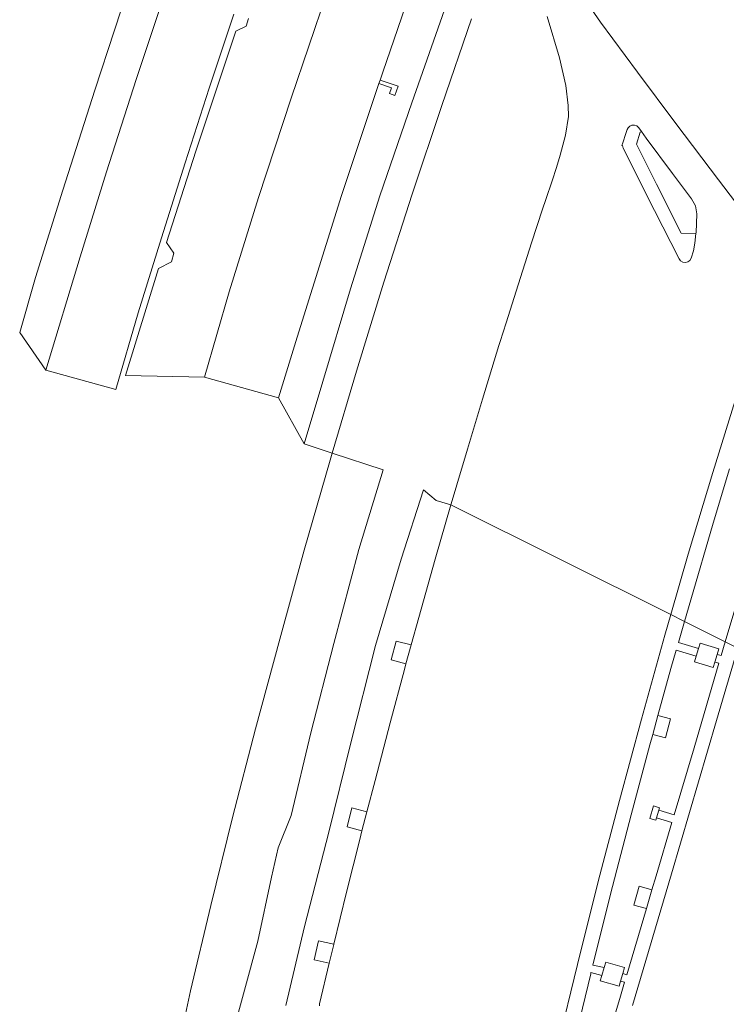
# Model space of a CAD drawing. Header units: metres. Extents: x 80938 to 82288, y 446951 to 448452.
# Tile 4 of 96: x 81116 to 81223, y 447370 to 447520. Entities that reach past the tile are written whole.
import ezdxf

# ---------------------------------------------------------------- set-up
doc = ezdxf.new("R2010")
doc.units = ezdxf.units.M
doc.header["$MEASUREMENT"] = 0
for name, color, linetype, lineweight in [('B-WE-GR-GROENVOORZIENING-GV', 253, 'Continuous', 18), ('B-WE-VH-VERHARDING_GESLOTEN-GV', 253, 'Continuous', 18), ('B-WE-VH-VERHARDING_OPEN-GV', 253, 'Continuous', 18)]:
    doc.layers.add(name, color=color, linetype=linetype, lineweight=lineweight)

msp = doc.modelspace()

# ---------------------------------------------------------------- linework, layer by layer
at = {"layer": 'B-WE-GR-GROENVOORZIENING-GV', "linetype": 'Continuous', "lineweight": 0}
for points in [[(81177.674, 447531.86), (81170.812, 447511.895), (81170.411, 447510.692), (81173.145, 447509.753), (81172.674, 447508.38), (81171.843, 447508.665), (81172.138, 447509.524), (81170.239, 447510.177), (81164.554, 447493.139), (81157.818, 447471.65), (81154.967, 447462.416), (81158.879, 447455.433), (81161.703, 447464.881), (81165.942, 447478.979), (81170.368, 447493.086), (81175.217, 447507.265), (81180.209, 447521.361)], [(81133.032, 447527.467), (81127.076, 447509.154), (81122.199, 447493.997), (81118.085, 447480.678), (81115.662, 447472.361), (81119.638, 447466.613), (81124.838, 447483.865), (81128.836, 447496.738), (81133.377, 447510.778), (81137.29, 447522.624)], [(81199.255, 447526.262), (81203.906, 447519.484), (81209.53, 447511.895), (81215.341, 447504.122), (81221.821, 447495.555), (81226.988, 447488.737)], [(81150.426, 447520.039), (81150.08, 447518.912), (81148.475, 447518.15), (81142.409, 447499.905), (81137.957, 447486.004), (81139.074, 447484.388), (81138.712, 447483.092), (81136.734, 447482.054), (81131.714, 447465.794), (81143.738, 447465.534), (81147.509, 447478.504), (81151.951, 447492.841), (81156.892, 447507.932), (81162.267, 447523.79)], [(81147.774, 447364.961), (81151.82, 447379.865), (81153.902, 447389.587), (81154.949, 447394.059), (81156.898, 447398.963), (81159.916, 447411.511), (81163.363, 447425.066), (81167.16, 447439.37), (81170.857, 447451.498), (81163.145, 447454.032), (81162.823, 447452.954), (81158.885, 447439.275), (81155.158, 447425.749), (81151.506, 447412.13), (81148.006, 447398.652), (81144.704, 447385.276), (81141.635, 447372.337), (81140.372, 447366.654)], [(81223.47, 447451.617), (81220.991, 447443.352), (81217.606, 447431.748), (81216.654, 447428.446), (81222.844, 447425.335), (81224.594, 447431.272)], [(81161.22, 447370.042), (81161.223, 447370.34), (81162.685, 447376.497), (81160.401, 447377.029), (81161.064, 447379.889), (81163.37, 447379.382), (81165.295, 447387.323), (81167.325, 447395.321), (81167.66, 447396.619), (81165.411, 447397.228), (81166.105, 447400.1), (81168.407, 447399.508), (81169.644, 447404.297), (81171.924, 447413.02), (81174.101, 447421.117), (81174.341, 447421.989), (81172.083, 447422.626), (81172.862, 447425.469), (81175.132, 447424.865), (81176.274, 447429.02), (81178.763, 447437.908), (81181.179, 447446.164), (81178.947, 447446.843), (81177.026, 447448.416), (81173.599, 447437.888), (81169.735, 447424.806), (81165.933, 447409.8), (81162.62, 447396.442), (81158.913, 447382.07), (81156.085, 447370.084)], [(81204.68, 447363.839), (81206.936, 447371.509), (81207.561, 447373.626), (81206.952, 447373.79), (81206.72, 447373.008), (81203.859, 447373.828), (81204.103, 447374.662), (81202.453, 447375.094), (81202.405, 447374.899), (81199.491, 447362.819)]]:
    msp.add_lwpolyline(points, dxfattribs=at)
for points in [[(81218.4, 447487.387), (81218.408, 447487.467), (81218.539, 447490.377), (81218.321, 447491.588), (81217.722, 447492.641), (81214.851, 447496.492), (81210.857, 447501.852), (81210.123, 447502.906), (81209.938, 447502.777), (81209.347, 447500.962), (81212.401, 447494.878), (81216.144, 447487.458)], [(81222.844, 447425.335), (81216.654, 447428.446), (81215.731, 447425.246), (81218.786, 447424.333), (81219.023, 447425.139), (81221.887, 447424.286), (81221.623, 447423.411), (81222.23, 447423.253)], [(81218.445, 447423.175), (81215.393, 447424.073), (81214.588, 447421.283), (81212.622, 447414.145), (81214.543, 447413.62), (81213.776, 447410.746), (81211.834, 447411.281), (81211.402, 447409.716), (81208.538, 447399.08), (81205.417, 447387.017), (81202.737, 447376.236), (81204.449, 447375.848), (81204.692, 447376.679), (81207.563, 447375.853), (81207.291, 447374.935), (81207.898, 447374.767), (81210.862, 447384.801), (81208.981, 447385.35), (81209.794, 447388.212), (81211.708, 447387.665), (81212.333, 447389.78), (81214.741, 447397.908), (81212.418, 447398.611), (81212.3, 447398.226), (81211.367, 447398.512), (81211.958, 447400.407), (81212.876, 447400.112), (81212.763, 447399.743), (81215.087, 447399.073), (81218.101, 447409.247), (81221.885, 447422.083), (81221.277, 447422.264), (81221.035, 447421.462), (81218.187, 447422.3)]]:
    msp.add_lwpolyline(points, close=True, dxfattribs=at)
at = {"layer": 'B-WE-VH-VERHARDING_GESLOTEN-GV', "linetype": 'Continuous', "lineweight": 0}
for points in [[(81162.267, 447523.79), (81156.892, 447507.932), (81151.951, 447492.841), (81147.509, 447478.504), (81143.738, 447465.534), (81154.967, 447462.416), (81157.818, 447471.65), (81164.554, 447493.139), (81170.239, 447510.177), (81170.411, 447510.692), (81170.812, 447511.895), (81177.674, 447531.86)], [(81226.988, 447488.737), (81221.821, 447495.555), (81215.341, 447504.122), (81209.53, 447511.895), (81203.906, 447519.484), (81199.255, 447526.262)], [(81137.29, 447522.624), (81133.377, 447510.778), (81128.836, 447496.738), (81124.838, 447483.865), (81119.638, 447466.613), (81130.265, 447463.677), (81133.685, 447475.311), (81137.189, 447486.721), (81140.775, 447498.114), (81144.449, 447509.461), (81148.204, 447520.693)], [(81180.209, 447521.361), (81175.217, 447507.265), (81170.368, 447493.086), (81165.942, 447478.979), (81161.703, 447464.881), (81158.879, 447455.433), (81163.145, 447454.032), (81166.853, 447466.45), (81170.99, 447480.007), (81175.282, 447493.379), (81179.775, 447506.828), (81184.297, 447520.015)], [(81195.814, 447520.351), (81197.688, 447514.089), (81198.646, 447509.9), (81198.991, 447506.857), (81199.011, 447505.178), (81198.57, 447502.33), (81197.792, 447499.267), (81197.19, 447497.393), (81196.529, 447495.4), (81195.591, 447492.573), (81195.105, 447491.107), (81193.436, 447485.986), (81191.082, 447478.627), (81189.555, 447473.79), (81188.668, 447470.982), (81188.47, 447470.355), (81185.979, 447462.226), (81183.681, 447454.605), (81182.081, 447449.208), (81181.227, 447446.327), (81181.179, 447446.164), (81214.572, 447429.493), (81217.228, 447438.679), (81220.939, 447451.068), (81224.794, 447463.469)], [(81197.439, 447364.046), (81200.402, 447376.329), (81203.532, 447388.909), (81206.777, 447401.244), (81210.12, 447413.592), (81213.663, 447426.35), (81214.572, 447429.493), (81181.179, 447446.164), (81178.763, 447437.908), (81176.274, 447429.02), (81175.132, 447424.865), (81174.341, 447421.989), (81174.101, 447421.117), (81171.924, 447413.02), (81169.644, 447404.297), (81168.407, 447399.508), (81167.66, 447396.619), (81167.325, 447395.321), (81165.295, 447387.323), (81163.37, 447379.382), (81163.365, 447379.36), (81162.685, 447376.497), (81161.223, 447370.34), (81161.22, 447370.042)], [(81224.171, 447366.592), (81227.258, 447376.976), (81233.381, 447397.71), (81238.71, 447415.751), (81224.772, 447424.365), (81221.543, 447413.385), (81214.668, 447390.115), (81208.751, 447370.111)]]:
    msp.add_lwpolyline(points, dxfattribs=at)
msp.add_lwpolyline([(81209.732, 447503.468), (81210.123, 447502.906), (81210.857, 447501.852), (81214.851, 447496.492), (81217.722, 447492.641), (81218.321, 447491.588), (81218.539, 447490.377), (81218.408, 447487.467), (81218.4, 447487.387), (81218.248, 447485.902), (81218.027, 447484.769), (81217.654, 447483.625), (81217.445, 447483.295), (81217.162, 447483.074), (81216.833, 447482.967), (81216.792, 447482.986), (81216.395, 447483.017), (81216.058, 447483.242), (81215.827, 447483.546), (81212.123, 447490.86), (81207.346, 447500.37), (81207.229, 447500.778), (81207.152, 447500.771), (81207.283, 447501.15), (81207.741, 447502.588), (81207.942, 447503.186), (81208.079, 447503.438), (81208.329, 447503.7), (81208.667, 447503.846), (81209.062, 447503.866), (81209.419, 447503.756)], close=True, dxfattribs=at)
at = {"layer": 'B-WE-VH-VERHARDING_OPEN-GV', "linetype": 'Continuous', "lineweight": 0}
for points in [[(81218.4, 447487.387), (81216.144, 447487.458), (81212.401, 447494.878), (81209.347, 447500.962), (81209.938, 447502.777), (81210.123, 447502.906), (81209.732, 447503.468), (81209.419, 447503.756), (81209.062, 447503.866), (81208.667, 447503.846), (81208.329, 447503.7), (81208.079, 447503.438), (81207.942, 447503.186), (81207.741, 447502.588), (81207.283, 447501.15), (81207.152, 447500.771), (81207.229, 447500.778), (81207.346, 447500.37), (81212.123, 447490.86), (81215.827, 447483.546), (81216.058, 447483.242), (81216.395, 447483.017), (81216.792, 447482.986), (81216.833, 447482.967), (81217.162, 447483.074), (81217.445, 447483.295), (81217.654, 447483.625), (81218.027, 447484.769), (81218.248, 447485.902)], [(81237.788, 447449.066), (81230.468, 447451.212), (81225.947, 447435.866), (81225.097, 447432.98), (81224.594, 447431.272), (81222.844, 447425.335), (81224.772, 447424.365), (81228.535, 447437.162), (81231.895, 447448.593), (81237.117, 447447.037), (81237.158, 447447.051), (81237.758, 447448.97)], [(81218.445, 447423.175), (81218.187, 447422.3), (81221.035, 447421.462), (81221.277, 447422.264), (81221.623, 447423.411), (81221.887, 447424.286), (81219.023, 447425.139), (81218.786, 447424.333)], [(81212.622, 447414.145), (81211.834, 447411.281), (81213.776, 447410.746), (81214.543, 447413.62)], [(81212.418, 447398.611), (81212.763, 447399.743), (81212.876, 447400.112), (81211.958, 447400.407), (81211.367, 447398.512), (81212.3, 447398.226)], [(81211.708, 447387.665), (81209.794, 447388.212), (81208.981, 447385.35), (81210.862, 447384.801)], [(81204.103, 447374.662), (81203.859, 447373.828), (81206.72, 447373.008), (81206.952, 447373.79), (81207.291, 447374.935), (81207.563, 447375.853), (81204.692, 447376.679), (81204.449, 447375.848)]]:
    msp.add_lwpolyline(points, close=True, dxfattribs=at)
for points in [[(81224.794, 447463.469), (81220.939, 447451.068), (81217.228, 447438.679), (81214.572, 447429.493), (81216.563, 447428.492), (81216.654, 447428.446), (81217.606, 447431.748), (81220.991, 447443.352), (81223.47, 447451.617)], [(81199.491, 447362.819), (81202.405, 447374.899), (81202.453, 447375.094), (81204.103, 447374.662), (81204.449, 447375.848), (81202.737, 447376.236), (81205.417, 447387.017), (81208.538, 447399.08), (81211.402, 447409.716), (81211.834, 447411.281), (81212.622, 447414.145), (81214.588, 447421.283), (81215.393, 447424.073), (81218.445, 447423.175), (81218.786, 447424.333), (81215.731, 447425.246), (81216.654, 447428.446), (81216.563, 447428.492), (81214.572, 447429.493), (81213.663, 447426.35), (81210.12, 447413.592), (81206.777, 447401.244), (81203.532, 447388.909), (81200.402, 447376.329), (81197.439, 447364.046)], [(81208.751, 447370.111), (81214.668, 447390.115), (81221.543, 447413.385), (81224.772, 447424.365), (81222.844, 447425.335), (81222.23, 447423.253), (81221.623, 447423.411), (81221.277, 447422.264), (81221.885, 447422.083), (81218.101, 447409.247), (81215.087, 447399.073), (81212.763, 447399.743), (81212.418, 447398.611), (81214.741, 447397.908), (81212.333, 447389.78), (81211.708, 447387.665), (81210.862, 447384.801), (81207.898, 447374.767), (81207.291, 447374.935), (81206.952, 447373.79), (81207.561, 447373.626), (81206.936, 447371.509), (81204.68, 447363.839)]]:
    msp.add_lwpolyline(points, dxfattribs=at)

doc.saveas('drawing.dxf')
